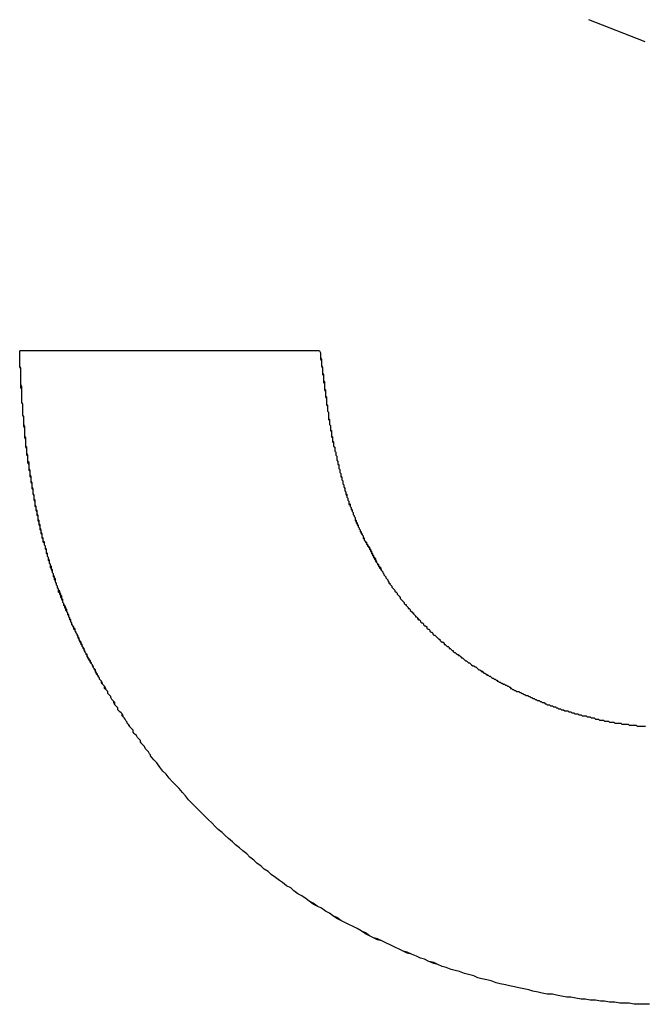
# Model space of a CAD drawing. Extents: x 1917 to 3682, y 1570 to 2675.
# Tile 78 of 166: x 1991.469 to 1992.081, y 2386.651 to 2387.614. Entities that reach past the tile are written whole.
import ezdxf

# ---------------------------------------------------------------- set-up
doc = ezdxf.new("R2010")
doc.units = 0
doc.header["$MEASUREMENT"] = 0
doc.layers.add('KF_SEQUENZA_10_NW_FRONT', color=7, linetype='CONTINUOUS')
doc.layers.add('KF_SEQUENZA_5_NW_REAR', color=7, linetype='CONTINUOUS')

# ---------------------------------------------------------------- blocks, each defined once
blk = doc.blocks.new('KF_SEQUENZA_5_NW_FRONT')
at = {"layer": 'KF_SEQUENZA_10_NW_FRONT'}
for p, q in [((-111.19424, -264.84362), (-111.24936, -264.82208)), ((-111.19424, -264.84362), (-111.24936, -264.82208)), ((-111.80613, -265.14557), (-111.51272, -265.14557)), ((-111.80613, -265.14557), (-111.51272, -265.14557))]:
    blk.add_line(p, q, dxfattribs=at)
for points in [[(-111.678, -265.542, 0), (-111.678, -265.541, 0), (-111.679, -265.54, 0), (-111.68, -265.538, 0), (-111.681, -265.537, 0), (-111.682, -265.536, 0), (-111.683, -265.535, 0), (-111.684, -265.533, 0), (-111.685, -265.532, 0), (-111.686, -265.531, 0), (-111.687, -265.53, 0), (-111.688, -265.528, 0), (-111.688, -265.527, 0), (-111.689, -265.526, 0), (-111.69, -265.525, 0), (-111.691, -265.524, 0), (-111.692, -265.522, 0), (-111.693, -265.521, 0), (-111.694, -265.52, 0), (-111.695, -265.519, 0), (-111.695, -265.517, 0), (-111.696, -265.516, 0), (-111.697, -265.515, 0), (-111.698, -265.514, 0), (-111.699, -265.512, 0), (-111.7, -265.511, 0), (-111.701, -265.51, 0), (-111.701, -265.509, 0), (-111.702, -265.508, 0), (-111.703, -265.506, 0), (-111.704, -265.505, 0), (-111.705, -265.504, 0), (-111.705, -265.503, 0), (-111.706, -265.501, 0), (-111.707, -265.5, 0), (-111.708, -265.499, 0), (-111.709, -265.498, 0), (-111.71, -265.497, 0), (-111.71, -265.495, 0), (-111.711, -265.494, 0), (-111.712, -265.493, 0), (-111.713, -265.492, 0), (-111.713, -265.49, 0), (-111.714, -265.489, 0), (-111.715, -265.488, 0), (-111.716, -265.487, 0), (-111.717, -265.485, 0), (-111.717, -265.484, 0), (-111.718, -265.483, 0), (-111.719, -265.482, 0), (-111.72, -265.481, 0), (-111.72, -265.479, 0), (-111.721, -265.478, 0), (-111.722, -265.477, 0), (-111.722, -265.476, 0), (-111.723, -265.474, 0), (-111.724, -265.473, 0), (-111.725, -265.472, 0), (-111.725, -265.471, 0), (-111.726, -265.469, 0), (-111.727, -265.468, 0), (-111.728, -265.467, 0), (-111.728, -265.466, 0), (-111.729, -265.465, 0), (-111.73, -265.463, 0), (-111.73, -265.462, 0), (-111.731, -265.461, 0), (-111.732, -265.46, 0), (-111.732, -265.458, 0), (-111.733, -265.457, 0), (-111.734, -265.456, 0), (-111.734, -265.455, 0), (-111.735, -265.453, 0), (-111.736, -265.452, 0), (-111.736, -265.451, 0), (-111.737, -265.45, 0), (-111.738, -265.448, 0), (-111.738, -265.447, 0), (-111.739, -265.446, 0), (-111.74, -265.445, 0), (-111.74, -265.443, 0), (-111.741, -265.442, 0), (-111.742, -265.441, 0), (-111.742, -265.44, 0), (-111.743, -265.438, 0), (-111.743, -265.437, 0), (-111.744, -265.436, 0), (-111.745, -265.435, 0), (-111.745, -265.433, 0), (-111.746, -265.432, 0), (-111.746, -265.431, 0), (-111.747, -265.43, 0), (-111.748, -265.428, 0), (-111.748, -265.427, 0), (-111.749, -265.426, 0), (-111.749, -265.425, 0), (-111.75, -265.423, 0), (-111.751, -265.422, 0), (-111.751, -265.421, 0), (-111.752, -265.42, 0), (-111.752, -265.418, 0), (-111.753, -265.417, 0), (-111.753, -265.416, 0), (-111.754, -265.415, 0), (-111.755, -265.413, 0), (-111.755, -265.412, 0), (-111.756, -265.411, 0), (-111.756, -265.409, 0), (-111.757, -265.408, 0), (-111.757, -265.407, 0), (-111.758, -265.406, 0), (-111.758, -265.404, 0), (-111.759, -265.403, 0), (-111.759, -265.402, 0), (-111.76, -265.401, 0), (-111.76, -265.399, 0), (-111.761, -265.398, 0), (-111.761, -265.397, 0), (-111.762, -265.395, 0), (-111.763, -265.394, 0), (-111.763, -265.393, 0), (-111.764, -265.392, 0), (-111.764, -265.39, 0), (-111.764, -265.389, 0), (-111.765, -265.388, 0), (-111.765, -265.386, 0), (-111.766, -265.385, 0), (-111.766, -265.384, 0), (-111.767, -265.382, 0), (-111.767, -265.381, 0), (-111.768, -265.38, 0), (-111.768, -265.379, 0), (-111.769, -265.377, 0), (-111.769, -265.376, 0), (-111.77, -265.375, 0), (-111.77, -265.373, 0), (-111.771, -265.372, 0), (-111.771, -265.371, 0), (-111.771, -265.369, 0), (-111.772, -265.368, 0), (-111.772, -265.367, 0), (-111.773, -265.365, 0), (-111.773, -265.364, 0), (-111.774, -265.363, 0), (-111.774, -265.361, 0), (-111.774, -265.36, 0), (-111.775, -265.359, 0), (-111.775, -265.357, 0), (-111.776, -265.356, 0), (-111.776, -265.355, 0), (-111.777, -265.353, 0), (-111.777, -265.352, 0), (-111.777, -265.351, 0), (-111.778, -265.349, 0), (-111.778, -265.348, 0), (-111.779, -265.347, 0), (-111.779, -265.345, 0), (-111.779, -265.344, 0), (-111.78, -265.343, 0), (-111.78, -265.341, 0), (-111.78, -265.34, 0), (-111.781, -265.339, 0), (-111.781, -265.337, 0), (-111.782, -265.336, 0), (-111.782, -265.334, 0), (-111.782, -265.333, 0), (-111.783, -265.332, 0), (-111.783, -265.33, 0), (-111.783, -265.329, 0), (-111.784, -265.328, 0), (-111.784, -265.326, 0), (-111.784, -265.325, 0), (-111.785, -265.323, 0), (-111.785, -265.322, 0), (-111.785, -265.321, 0), (-111.786, -265.319, 0), (-111.786, -265.318, 0), (-111.786, -265.316, 0), (-111.787, -265.315, 0), (-111.787, -265.314, 0), (-111.787, -265.312, 0), (-111.788, -265.311, 0), (-111.788, -265.309, 0), (-111.788, -265.308, 0), (-111.788, -265.307, 0), (-111.789, -265.305, 0), (-111.789, -265.304, 0), (-111.789, -265.302, 0), (-111.79, -265.301, 0), (-111.79, -265.299, 0), (-111.79, -265.298, 0), (-111.791, -265.297, 0), (-111.791, -265.295, 0), (-111.791, -265.294, 0), (-111.791, -265.292, 0), (-111.792, -265.291, 0), (-111.792, -265.289, 0), (-111.792, -265.288, 0), (-111.792, -265.287, 0), (-111.793, -265.285, 0), (-111.793, -265.284, 0), (-111.793, -265.282, 0), (-111.793, -265.281, 0), (-111.794, -265.279, 0), (-111.794, -265.278, 0), (-111.794, -265.276, 0), (-111.794, -265.275, 0), (-111.795, -265.273, 0), (-111.795, -265.272, 0), (-111.795, -265.27, 0), (-111.795, -265.269, 0), (-111.796, -265.267, 0), (-111.796, -265.266, 0), (-111.796, -265.264, 0), (-111.796, -265.263, 0), (-111.797, -265.261, 0), (-111.797, -265.26, 0), (-111.797, -265.258, 0), (-111.797, -265.257, 0), (-111.797, -265.255, 0), (-111.798, -265.254, 0), (-111.798, -265.252, 0), (-111.798, -265.251, 0), (-111.798, -265.249, 0), (-111.798, -265.248, 0), (-111.799, -265.246, 0), (-111.799, -265.245, 0), (-111.799, -265.243, 0), (-111.799, -265.242, 0), (-111.799, -265.24, 0), (-111.8, -265.239, 0), (-111.8, -265.237, 0), (-111.8, -265.236, 0), (-111.8, -265.234, 0), (-111.8, -265.233, 0), (-111.8, -265.231, 0), (-111.801, -265.229, 0), (-111.801, -265.228, 0), (-111.801, -265.226, 0), (-111.801, -265.225, 0), (-111.801, -265.223, 0), (-111.801, -265.222, 0), (-111.801, -265.22, 0), (-111.802, -265.218, 0), (-111.802, -265.217, 0), (-111.802, -265.215, 0), (-111.802, -265.214, 0), (-111.802, -265.212, 0), (-111.802, -265.21, 0), (-111.803, -265.209, 0), (-111.803, -265.207, 0), (-111.803, -265.206, 0), (-111.803, -265.204, 0), (-111.803, -265.202, 0), (-111.803, -265.201, 0), (-111.803, -265.199, 0), (-111.803, -265.198, 0), (-111.804, -265.196, 0), (-111.804, -265.194, 0), (-111.804, -265.193, 0), (-111.804, -265.191, 0), (-111.804, -265.189, 0), (-111.804, -265.188, 0), (-111.804, -265.186, 0), (-111.804, -265.184, 0), (-111.804, -265.183, 0), (-111.804, -265.181, 0), (-111.805, -265.179, 0), (-111.805, -265.178, 0), (-111.805, -265.176, 0), (-111.805, -265.174, 0), (-111.805, -265.173, 0), (-111.805, -265.171, 0), (-111.805, -265.169, 0), (-111.805, -265.168, 0), (-111.805, -265.166, 0), (-111.805, -265.164, 0), (-111.805, -265.163, 0), (-111.806, -265.161, 0), (-111.806, -265.159, 0), (-111.806, -265.158, 0), (-111.806, -265.156, 0), (-111.806, -265.154, 0), (-111.806, -265.152, 0), (-111.806, -265.151, 0), (-111.806, -265.149, 0), (-111.806, -265.147, 0), (-111.806, -265.146, 0)], [(-111.678, -265.542, 0), (-111.678, -265.541, 0), (-111.679, -265.54, 0), (-111.68, -265.538, 0), (-111.681, -265.537, 0), (-111.682, -265.536, 0), (-111.683, -265.535, 0), (-111.684, -265.533, 0), (-111.685, -265.532, 0), (-111.686, -265.531, 0), (-111.687, -265.53, 0), (-111.688, -265.529, 0), (-111.688, -265.527, 0), (-111.689, -265.526, 0), (-111.69, -265.525, 0), (-111.691, -265.524, 0), (-111.692, -265.522, 0), (-111.693, -265.521, 0), (-111.694, -265.52, 0), (-111.695, -265.519, 0), (-111.695, -265.517, 0), (-111.696, -265.516, 0), (-111.697, -265.515, 0), (-111.698, -265.514, 0), (-111.699, -265.513, 0), (-111.7, -265.511, 0), (-111.701, -265.51, 0), (-111.701, -265.509, 0), (-111.702, -265.508, 0), (-111.703, -265.506, 0), (-111.704, -265.505, 0), (-111.705, -265.504, 0), (-111.706, -265.503, 0), (-111.706, -265.501, 0), (-111.707, -265.5, 0), (-111.708, -265.499, 0), (-111.709, -265.498, 0), (-111.71, -265.497, 0), (-111.71, -265.495, 0), (-111.711, -265.494, 0), (-111.712, -265.493, 0), (-111.713, -265.492, 0), (-111.714, -265.49, 0), (-111.714, -265.489, 0), (-111.715, -265.488, 0), (-111.716, -265.487, 0), (-111.717, -265.485, 0), (-111.717, -265.484, 0), (-111.718, -265.483, 0), (-111.719, -265.482, 0), (-111.72, -265.481, 0), (-111.72, -265.479, 0), (-111.721, -265.478, 0), (-111.722, -265.477, 0), (-111.723, -265.476, 0), (-111.723, -265.474, 0), (-111.724, -265.473, 0), (-111.725, -265.472, 0), (-111.726, -265.471, 0), (-111.726, -265.469, 0), (-111.727, -265.468, 0), (-111.728, -265.467, 0), (-111.728, -265.466, 0), (-111.729, -265.464, 0), (-111.73, -265.463, 0), (-111.731, -265.462, 0), (-111.731, -265.461, 0), (-111.732, -265.459, 0), (-111.733, -265.458, 0), (-111.733, -265.457, 0), (-111.734, -265.456, 0), (-111.735, -265.454, 0), (-111.735, -265.453, 0), (-111.736, -265.452, 0), (-111.737, -265.451, 0), (-111.737, -265.449, 0), (-111.738, -265.448, 0), (-111.739, -265.447, 0), (-111.739, -265.446, 0), (-111.74, -265.444, 0), (-111.741, -265.443, 0), (-111.741, -265.442, 0), (-111.742, -265.441, 0), (-111.743, -265.439, 0), (-111.743, -265.438, 0), (-111.744, -265.437, 0), (-111.744, -265.436, 0), (-111.745, -265.434, 0), (-111.746, -265.433, 0), (-111.746, -265.432, 0), (-111.747, -265.431, 0), (-111.748, -265.429, 0), (-111.748, -265.428, 0), (-111.749, -265.427, 0), (-111.749, -265.426, 0), (-111.75, -265.424, 0), (-111.75, -265.423, 0), (-111.751, -265.422, 0), (-111.752, -265.42, 0), (-111.752, -265.419, 0), (-111.753, -265.418, 0), (-111.753, -265.417, 0), (-111.754, -265.415, 0), (-111.755, -265.414, 0), (-111.755, -265.413, 0), (-111.756, -265.411, 0), (-111.756, -265.41, 0), (-111.757, -265.409, 0), (-111.757, -265.408, 0), (-111.758, -265.406, 0), (-111.758, -265.405, 0), (-111.759, -265.404, 0), (-111.759, -265.402, 0), (-111.76, -265.401, 0), (-111.761, -265.4, 0), (-111.761, -265.399, 0), (-111.762, -265.397, 0), (-111.762, -265.396, 0), (-111.763, -265.395, 0), (-111.763, -265.393, 0), (-111.764, -265.392, 0), (-111.764, -265.391, 0), (-111.765, -265.389, 0), (-111.765, -265.388, 0), (-111.766, -265.387, 0), (-111.766, -265.386, 0), (-111.767, -265.384, 0), (-111.767, -265.383, 0), (-111.768, -265.382, 0), (-111.768, -265.38, 0), (-111.768, -265.379, 0), (-111.769, -265.378, 0), (-111.769, -265.376, 0), (-111.77, -265.375, 0), (-111.77, -265.374, 0), (-111.771, -265.372, 0), (-111.771, -265.371, 0), (-111.772, -265.37, 0), (-111.772, -265.368, 0), (-111.773, -265.367, 0), (-111.773, -265.366, 0), (-111.773, -265.364, 0), (-111.774, -265.363, 0), (-111.774, -265.362, 0), (-111.775, -265.36, 0), (-111.775, -265.359, 0), (-111.776, -265.358, 0), (-111.776, -265.356, 0), (-111.776, -265.355, 0), (-111.777, -265.354, 0), (-111.777, -265.352, 0), (-111.778, -265.351, 0), (-111.778, -265.35, 0), (-111.778, -265.348, 0), (-111.779, -265.347, 0), (-111.779, -265.345, 0), (-111.78, -265.344, 0), (-111.78, -265.343, 0), (-111.78, -265.341, 0), (-111.781, -265.34, 0), (-111.781, -265.339, 0), (-111.781, -265.337, 0), (-111.782, -265.336, 0), (-111.782, -265.334, 0), (-111.783, -265.333, 0), (-111.783, -265.332, 0), (-111.783, -265.33, 0), (-111.784, -265.329, 0), (-111.784, -265.328, 0), (-111.784, -265.326, 0), (-111.785, -265.325, 0), (-111.785, -265.323, 0), (-111.785, -265.322, 0), (-111.786, -265.321, 0), (-111.786, -265.319, 0), (-111.786, -265.318, 0), (-111.787, -265.316, 0), (-111.787, -265.315, 0), (-111.787, -265.314, 0), (-111.788, -265.312, 0), (-111.788, -265.311, 0), (-111.788, -265.309, 0), (-111.788, -265.308, 0), (-111.789, -265.307, 0), (-111.789, -265.305, 0), (-111.789, -265.304, 0), (-111.79, -265.302, 0), (-111.79, -265.301, 0), (-111.79, -265.299, 0), (-111.791, -265.298, 0), (-111.791, -265.297, 0), (-111.791, -265.295, 0), (-111.791, -265.294, 0), (-111.792, -265.292, 0), (-111.792, -265.291, 0), (-111.792, -265.289, 0), (-111.792, -265.288, 0), (-111.793, -265.286, 0), (-111.793, -265.285, 0), (-111.793, -265.284, 0), (-111.793, -265.282, 0), (-111.794, -265.281, 0), (-111.794, -265.279, 0), (-111.794, -265.278, 0), (-111.794, -265.276, 0), (-111.795, -265.275, 0), (-111.795, -265.273, 0), (-111.795, -265.272, 0), (-111.795, -265.27, 0), (-111.796, -265.269, 0), (-111.796, -265.267, 0), (-111.796, -265.266, 0), (-111.796, -265.264, 0), (-111.797, -265.263, 0), (-111.797, -265.261, 0), (-111.797, -265.26, 0), (-111.797, -265.258, 0), (-111.797, -265.257, 0), (-111.798, -265.255, 0), (-111.798, -265.254, 0), (-111.798, -265.252, 0), (-111.798, -265.251, 0), (-111.798, -265.249, 0), (-111.799, -265.248, 0), (-111.799, -265.246, 0), (-111.799, -265.245, 0), (-111.799, -265.243, 0), (-111.799, -265.242, 0), (-111.8, -265.24, 0), (-111.8, -265.239, 0), (-111.8, -265.237, 0), (-111.8, -265.236, 0), (-111.8, -265.234, 0), (-111.8, -265.233, 0), (-111.801, -265.231, 0), (-111.801, -265.23, 0), (-111.801, -265.228, 0), (-111.801, -265.226, 0), (-111.801, -265.225, 0), (-111.801, -265.223, 0), (-111.801, -265.222, 0), (-111.802, -265.22, 0), (-111.802, -265.219, 0), (-111.802, -265.217, 0), (-111.802, -265.216, 0), (-111.802, -265.214, 0), (-111.802, -265.212, 0), (-111.802, -265.211, 0), (-111.803, -265.209, 0), (-111.803, -265.208, 0), (-111.803, -265.206, 0), (-111.803, -265.205, 0), (-111.803, -265.203, 0), (-111.803, -265.201, 0), (-111.803, -265.2, 0), (-111.803, -265.198, 0), (-111.804, -265.197, 0), (-111.804, -265.195, 0), (-111.804, -265.193, 0), (-111.804, -265.192, 0), (-111.804, -265.19, 0), (-111.804, -265.189, 0), (-111.804, -265.187, 0), (-111.804, -265.185, 0), (-111.804, -265.184, 0), (-111.805, -265.182, 0), (-111.805, -265.18, 0), (-111.805, -265.179, 0), (-111.805, -265.177, 0), (-111.805, -265.176, 0), (-111.805, -265.174, 0), (-111.805, -265.172, 0), (-111.805, -265.171, 0), (-111.805, -265.169, 0), (-111.805, -265.167, 0), (-111.805, -265.166, 0), (-111.805, -265.164, 0), (-111.806, -265.162, 0), (-111.806, -265.161, 0), (-111.806, -265.159, 0), (-111.806, -265.157, 0), (-111.806, -265.156, 0), (-111.806, -265.154, 0), (-111.806, -265.152, 0), (-111.806, -265.151, 0), (-111.806, -265.149, 0), (-111.806, -265.147, 0), (-111.806, -265.146, 0)], [(-111.513, -265.146, 0), (-111.512, -265.148, 0), (-111.512, -265.15, 0), (-111.512, -265.152, 0), (-111.512, -265.154, 0), (-111.511, -265.156, 0), (-111.511, -265.158, 0), (-111.511, -265.16, 0), (-111.511, -265.161, 0), (-111.51, -265.163, 0), (-111.51, -265.165, 0), (-111.51, -265.167, 0), (-111.51, -265.169, 0), (-111.509, -265.17, 0), (-111.509, -265.172, 0), (-111.509, -265.174, 0), (-111.509, -265.175, 0), (-111.509, -265.177, 0), (-111.508, -265.178, 0), (-111.508, -265.18, 0), (-111.508, -265.182, 0), (-111.508, -265.183, 0), (-111.508, -265.184, 0), (-111.507, -265.186, 0), (-111.507, -265.187, 0), (-111.507, -265.189, 0), (-111.507, -265.19, 0), (-111.507, -265.191, 0), (-111.506, -265.193, 0), (-111.506, -265.194, 0), (-111.506, -265.195, 0), (-111.506, -265.197, 0), (-111.506, -265.198, 0), (-111.505, -265.199, 0), (-111.505, -265.2, 0), (-111.505, -265.202, 0), (-111.505, -265.203, 0), (-111.505, -265.204, 0), (-111.505, -265.205, 0), (-111.504, -265.206, 0), (-111.504, -265.207, 0), (-111.504, -265.208, 0), (-111.504, -265.21, 0), (-111.504, -265.211, 0), (-111.504, -265.212, 0), (-111.503, -265.213, 0), (-111.503, -265.214, 0), (-111.503, -265.215, 0), (-111.503, -265.216, 0), (-111.503, -265.217, 0), (-111.503, -265.218, 0), (-111.502, -265.219, 0), (-111.502, -265.22, 0), (-111.502, -265.221, 0), (-111.502, -265.222, 0), (-111.502, -265.223, 0), (-111.502, -265.224, 0), (-111.501, -265.224, 0), (-111.501, -265.225, 0), (-111.501, -265.226, 0), (-111.501, -265.227, 0), (-111.501, -265.228, 0), (-111.501, -265.229, 0), (-111.5, -265.23, 0), (-111.5, -265.231, 0), (-111.5, -265.231, 0), (-111.5, -265.232, 0), (-111.5, -265.233, 0), (-111.5, -265.234, 0), (-111.499, -265.235, 0), (-111.499, -265.236, 0), (-111.499, -265.237, 0), (-111.499, -265.237, 0), (-111.499, -265.238, 0), (-111.499, -265.239, 0), (-111.498, -265.24, 0), (-111.498, -265.241, 0), (-111.498, -265.241, 0), (-111.498, -265.242, 0), (-111.498, -265.243, 0), (-111.498, -265.244, 0), (-111.497, -265.245, 0), (-111.497, -265.245, 0), (-111.497, -265.246, 0), (-111.497, -265.247, 0), (-111.497, -265.248, 0), (-111.497, -265.248, 0), (-111.496, -265.249, 0), (-111.496, -265.25, 0), (-111.496, -265.251, 0), (-111.496, -265.251, 0), (-111.496, -265.252, 0), (-111.496, -265.253, 0), (-111.495, -265.254, 0), (-111.495, -265.254, 0), (-111.495, -265.255, 0), (-111.495, -265.256, 0), (-111.495, -265.257, 0), (-111.494, -265.257, 0), (-111.494, -265.258, 0), (-111.494, -265.259, 0), (-111.494, -265.26, 0), (-111.494, -265.26, 0), (-111.494, -265.261, 0), (-111.493, -265.262, 0), (-111.493, -265.263, 0), (-111.493, -265.263, 0), (-111.493, -265.264, 0), (-111.493, -265.265, 0), (-111.492, -265.266, 0), (-111.492, -265.266, 0), (-111.492, -265.267, 0), (-111.492, -265.268, 0), (-111.492, -265.269, 0), (-111.491, -265.269, 0), (-111.491, -265.27, 0), (-111.491, -265.271, 0), (-111.491, -265.272, 0), (-111.491, -265.272, 0), (-111.49, -265.273, 0), (-111.49, -265.274, 0), (-111.49, -265.274, 0), (-111.49, -265.275, 0), (-111.49, -265.276, 0), (-111.489, -265.277, 0), (-111.489, -265.277, 0), (-111.489, -265.278, 0), (-111.489, -265.279, 0), (-111.489, -265.279, 0), (-111.488, -265.28, 0), (-111.488, -265.281, 0), (-111.488, -265.282, 0), (-111.488, -265.282, 0), (-111.488, -265.283, 0), (-111.487, -265.284, 0), (-111.487, -265.284, 0), (-111.487, -265.285, 0), (-111.487, -265.286, 0), (-111.486, -265.286, 0), (-111.486, -265.287, 0), (-111.486, -265.288, 0), (-111.486, -265.288, 0), (-111.486, -265.289, 0), (-111.485, -265.29, 0), (-111.485, -265.291, 0), (-111.485, -265.291, 0), (-111.485, -265.292, 0), (-111.484, -265.293, 0), (-111.484, -265.293, 0), (-111.484, -265.294, 0), (-111.484, -265.295, 0), (-111.484, -265.295, 0), (-111.483, -265.296, 0), (-111.483, -265.297, 0), (-111.483, -265.297, 0), (-111.483, -265.298, 0), (-111.482, -265.299, 0), (-111.482, -265.299, 0), (-111.482, -265.3, 0), (-111.482, -265.301, 0), (-111.481, -265.301, 0), (-111.481, -265.302, 0), (-111.481, -265.303, 0), (-111.481, -265.303, 0), (-111.48, -265.304, 0), (-111.48, -265.305, 0), (-111.48, -265.305, 0), (-111.48, -265.306, 0), (-111.479, -265.307, 0), (-111.479, -265.307, 0), (-111.479, -265.308, 0), (-111.479, -265.308, 0), (-111.478, -265.309, 0), (-111.478, -265.31, 0), (-111.478, -265.31, 0), (-111.478, -265.311, 0), (-111.477, -265.312, 0), (-111.477, -265.312, 0), (-111.477, -265.313, 0), (-111.476, -265.314, 0), (-111.476, -265.314, 0), (-111.476, -265.315, 0), (-111.476, -265.316, 0), (-111.475, -265.316, 0), (-111.475, -265.317, 0), (-111.475, -265.318, 0), (-111.475, -265.318, 0), (-111.474, -265.319, 0), (-111.474, -265.319, 0), (-111.474, -265.32, 0), (-111.473, -265.321, 0), (-111.473, -265.321, 0), (-111.473, -265.322, 0), (-111.473, -265.323, 0), (-111.472, -265.323, 0), (-111.472, -265.324, 0), (-111.472, -265.325, 0), (-111.471, -265.325, 0), (-111.471, -265.326, 0), (-111.471, -265.326, 0), (-111.47, -265.327, 0), (-111.47, -265.328, 0), (-111.47, -265.328, 0), (-111.47, -265.329, 0), (-111.469, -265.33, 0), (-111.469, -265.33, 0), (-111.469, -265.331, 0), (-111.468, -265.332, 0), (-111.468, -265.332, 0), (-111.468, -265.333, 0), (-111.467, -265.333, 0), (-111.467, -265.334, 0), (-111.467, -265.335, 0), (-111.466, -265.335, 0), (-111.466, -265.336, 0), (-111.466, -265.337, 0), (-111.465, -265.337, 0), (-111.465, -265.338, 0), (-111.465, -265.338, 0), (-111.464, -265.339, 0), (-111.464, -265.34, 0), (-111.464, -265.34, 0), (-111.463, -265.341, 0), (-111.463, -265.342, 0), (-111.463, -265.342, 0), (-111.462, -265.343, 0), (-111.462, -265.344, 0), (-111.462, -265.344, 0), (-111.461, -265.345, 0), (-111.461, -265.345, 0), (-111.461, -265.346, 0), (-111.46, -265.347, 0), (-111.46, -265.347, 0), (-111.46, -265.348, 0), (-111.459, -265.349, 0), (-111.459, -265.349, 0), (-111.459, -265.35, 0), (-111.458, -265.35, 0), (-111.458, -265.351, 0), (-111.458, -265.352, 0), (-111.457, -265.352, 0), (-111.457, -265.353, 0), (-111.456, -265.354, 0), (-111.456, -265.354, 0), (-111.456, -265.355, 0), (-111.455, -265.356, 0), (-111.455, -265.356, 0), (-111.455, -265.357, 0), (-111.454, -265.357, 0), (-111.454, -265.358, 0), (-111.453, -265.359, 0), (-111.453, -265.359, 0), (-111.453, -265.36, 0), (-111.452, -265.361, 0), (-111.452, -265.361, 0), (-111.451, -265.362, 0)], [(-111.513, -265.146, 0), (-111.512, -265.148, 0), (-111.512, -265.15, 0), (-111.512, -265.152, 0), (-111.511, -265.154, 0), (-111.511, -265.156, 0), (-111.511, -265.158, 0), (-111.511, -265.16, 0), (-111.51, -265.162, 0), (-111.51, -265.164, 0), (-111.51, -265.165, 0), (-111.51, -265.167, 0), (-111.509, -265.169, 0), (-111.509, -265.17, 0), (-111.509, -265.172, 0), (-111.509, -265.173, 0), (-111.509, -265.175, 0), (-111.508, -265.176, 0), (-111.508, -265.178, 0), (-111.508, -265.179, 0), (-111.508, -265.18, 0), (-111.508, -265.182, 0), (-111.508, -265.183, 0), (-111.507, -265.184, 0), (-111.507, -265.185, 0), (-111.507, -265.187, 0), (-111.507, -265.188, 0), (-111.507, -265.189, 0), (-111.507, -265.19, 0), (-111.506, -265.191, 0), (-111.506, -265.192, 0), (-111.506, -265.193, 0), (-111.506, -265.194, 0), (-111.506, -265.195, 0), (-111.506, -265.196, 0), (-111.506, -265.198, 0), (-111.506, -265.199, 0), (-111.505, -265.199, 0), (-111.505, -265.2, 0), (-111.505, -265.201, 0), (-111.505, -265.202, 0), (-111.505, -265.203, 0), (-111.505, -265.204, 0), (-111.505, -265.205, 0), (-111.504, -265.206, 0), (-111.504, -265.207, 0), (-111.504, -265.208, 0), (-111.504, -265.209, 0), (-111.504, -265.21, 0), (-111.504, -265.211, 0), (-111.504, -265.212, 0), (-111.504, -265.213, 0), (-111.503, -265.214, 0), (-111.503, -265.214, 0), (-111.503, -265.215, 0), (-111.503, -265.216, 0), (-111.503, -265.217, 0), (-111.503, -265.218, 0), (-111.502, -265.219, 0), (-111.502, -265.22, 0), (-111.502, -265.221, 0), (-111.502, -265.222, 0), (-111.502, -265.223, 0), (-111.502, -265.224, 0), (-111.501, -265.225, 0), (-111.501, -265.226, 0), (-111.501, -265.227, 0), (-111.501, -265.228, 0), (-111.501, -265.229, 0), (-111.501, -265.23, 0), (-111.5, -265.231, 0), (-111.5, -265.232, 0), (-111.5, -265.233, 0), (-111.5, -265.234, 0), (-111.5, -265.235, 0), (-111.499, -265.236, 0), (-111.499, -265.237, 0), (-111.499, -265.238, 0), (-111.499, -265.239, 0), (-111.498, -265.24, 0), (-111.498, -265.241, 0), (-111.498, -265.243, 0), (-111.498, -265.244, 0), (-111.497, -265.245, 0), (-111.497, -265.246, 0), (-111.497, -265.247, 0), (-111.497, -265.248, 0), (-111.496, -265.249, 0), (-111.496, -265.25, 0), (-111.496, -265.252, 0), (-111.496, -265.253, 0), (-111.495, -265.254, 0), (-111.495, -265.255, 0), (-111.495, -265.256, 0), (-111.494, -265.258, 0), (-111.494, -265.259, 0), (-111.494, -265.26, 0), (-111.494, -265.261, 0), (-111.493, -265.262, 0), (-111.493, -265.264, 0), (-111.493, -265.265, 0), (-111.492, -265.266, 0), (-111.492, -265.267, 0), (-111.492, -265.268, 0), (-111.491, -265.27, 0), (-111.491, -265.271, 0), (-111.491, -265.272, 0), (-111.49, -265.273, 0), (-111.49, -265.275, 0), (-111.49, -265.276, 0), (-111.489, -265.277, 0), (-111.489, -265.278, 0), (-111.489, -265.279, 0), (-111.488, -265.281, 0), (-111.488, -265.282, 0), (-111.488, -265.283, 0), (-111.487, -265.284, 0), (-111.487, -265.285, 0), (-111.487, -265.286, 0), (-111.486, -265.288, 0), (-111.486, -265.289, 0), (-111.485, -265.29, 0), (-111.485, -265.291, 0), (-111.485, -265.292, 0), (-111.484, -265.293, 0), (-111.484, -265.294, 0), (-111.484, -265.296, 0), (-111.483, -265.297, 0), (-111.483, -265.298, 0), (-111.482, -265.299, 0), (-111.482, -265.3, 0), (-111.482, -265.301, 0), (-111.481, -265.302, 0), (-111.481, -265.303, 0), (-111.48, -265.304, 0), (-111.48, -265.305, 0), (-111.48, -265.306, 0), (-111.479, -265.307, 0), (-111.479, -265.308, 0), (-111.478, -265.309, 0), (-111.478, -265.31, 0), (-111.478, -265.312, 0), (-111.477, -265.313, 0), (-111.477, -265.314, 0), (-111.476, -265.315, 0), (-111.476, -265.316, 0), (-111.475, -265.317, 0), (-111.475, -265.317, 0), (-111.475, -265.318, 0), (-111.474, -265.319, 0), (-111.474, -265.32, 0), (-111.473, -265.321, 0), (-111.473, -265.322, 0), (-111.472, -265.323, 0), (-111.472, -265.324, 0), (-111.471, -265.325, 0), (-111.471, -265.326, 0), (-111.47, -265.327, 0), (-111.47, -265.328, 0), (-111.469, -265.329, 0), (-111.469, -265.33, 0), (-111.469, -265.331, 0), (-111.468, -265.332, 0), (-111.468, -265.333, 0), (-111.467, -265.334, 0), (-111.467, -265.335, 0), (-111.466, -265.336, 0), (-111.465, -265.337, 0), (-111.465, -265.337, 0), (-111.464, -265.338, 0), (-111.464, -265.339, 0), (-111.463, -265.34, 0), (-111.463, -265.341, 0), (-111.462, -265.342, 0), (-111.462, -265.343, 0), (-111.461, -265.344, 0), (-111.461, -265.345, 0), (-111.46, -265.346, 0), (-111.46, -265.347, 0), (-111.459, -265.348, 0), (-111.458, -265.349, 0), (-111.458, -265.35, 0), (-111.457, -265.352, 0), (-111.457, -265.353, 0), (-111.456, -265.354, 0), (-111.455, -265.355, 0), (-111.455, -265.356, 0), (-111.454, -265.357, 0), (-111.453, -265.358, 0), (-111.453, -265.359, 0), (-111.452, -265.361, 0), (-111.451, -265.362, 0)], [(-111.451, -265.362, 0), (-111.451, -265.363, 0), (-111.45, -265.364, 0), (-111.45, -265.365, 0), (-111.449, -265.366, 0), (-111.449, -265.366, 0), (-111.448, -265.367, 0), (-111.448, -265.368, 0), (-111.447, -265.369, 0), (-111.446, -265.37, 0), (-111.446, -265.371, 0), (-111.445, -265.372, 0), (-111.445, -265.373, 0), (-111.444, -265.373, 0), (-111.444, -265.374, 0), (-111.443, -265.375, 0), (-111.442, -265.376, 0), (-111.442, -265.377, 0), (-111.441, -265.378, 0), (-111.44, -265.379, 0), (-111.44, -265.379, 0), (-111.439, -265.38, 0), (-111.439, -265.381, 0), (-111.438, -265.382, 0), (-111.437, -265.383, 0), (-111.437, -265.384, 0), (-111.436, -265.385, 0), (-111.436, -265.385, 0), (-111.435, -265.386, 0), (-111.434, -265.387, 0), (-111.434, -265.388, 0), (-111.433, -265.389, 0), (-111.432, -265.39, 0), (-111.432, -265.39, 0), (-111.431, -265.391, 0), (-111.43, -265.392, 0), (-111.43, -265.393, 0), (-111.429, -265.394, 0), (-111.428, -265.394, 0), (-111.428, -265.395, 0), (-111.427, -265.396, 0), (-111.426, -265.397, 0), (-111.426, -265.398, 0), (-111.425, -265.398, 0), (-111.424, -265.399, 0), (-111.424, -265.4, 0), (-111.423, -265.401, 0), (-111.422, -265.402, 0), (-111.421, -265.402, 0), (-111.421, -265.403, 0), (-111.42, -265.404, 0), (-111.419, -265.405, 0), (-111.419, -265.406, 0), (-111.418, -265.406, 0), (-111.417, -265.407, 0), (-111.416, -265.408, 0), (-111.416, -265.409, 0), (-111.415, -265.409, 0), (-111.414, -265.41, 0), (-111.414, -265.411, 0), (-111.413, -265.412, 0), (-111.412, -265.412, 0), (-111.411, -265.413, 0), (-111.411, -265.414, 0), (-111.41, -265.415, 0), (-111.409, -265.415, 0), (-111.408, -265.416, 0), (-111.408, -265.417, 0), (-111.407, -265.418, 0), (-111.406, -265.418, 0), (-111.405, -265.419, 0), (-111.405, -265.42, 0), (-111.404, -265.421, 0), (-111.403, -265.421, 0), (-111.402, -265.422, 0), (-111.402, -265.423, 0), (-111.401, -265.424, 0), (-111.4, -265.424, 0), (-111.399, -265.425, 0), (-111.398, -265.426, 0), (-111.398, -265.426, 0), (-111.397, -265.427, 0), (-111.396, -265.428, 0), (-111.395, -265.428, 0), (-111.395, -265.429, 0), (-111.394, -265.43, 0), (-111.393, -265.431, 0), (-111.392, -265.431, 0), (-111.391, -265.432, 0), (-111.391, -265.433, 0), (-111.39, -265.433, 0), (-111.389, -265.434, 0), (-111.388, -265.435, 0), (-111.387, -265.435, 0), (-111.386, -265.436, 0), (-111.386, -265.437, 0), (-111.385, -265.437, 0), (-111.384, -265.438, 0), (-111.383, -265.439, 0), (-111.382, -265.439, 0), (-111.382, -265.44, 0), (-111.381, -265.441, 0), (-111.38, -265.441, 0), (-111.379, -265.442, 0), (-111.378, -265.443, 0), (-111.377, -265.443, 0), (-111.377, -265.444, 0), (-111.376, -265.444, 0), (-111.375, -265.445, 0), (-111.374, -265.446, 0), (-111.373, -265.446, 0), (-111.372, -265.447, 0), (-111.371, -265.448, 0), (-111.371, -265.448, 0), (-111.37, -265.449, 0), (-111.369, -265.449, 0), (-111.368, -265.45, 0), (-111.367, -265.451, 0), (-111.366, -265.451, 0), (-111.365, -265.452, 0), (-111.365, -265.452, 0), (-111.364, -265.453, 0), (-111.363, -265.454, 0), (-111.362, -265.454, 0), (-111.361, -265.455, 0), (-111.36, -265.455, 0), (-111.359, -265.456, 0), (-111.358, -265.457, 0), (-111.358, -265.457, 0), (-111.357, -265.458, 0), (-111.356, -265.458, 0), (-111.355, -265.459, 0), (-111.354, -265.459, 0), (-111.353, -265.46, 0), (-111.352, -265.461, 0), (-111.351, -265.461, 0), (-111.35, -265.462, 0), (-111.349, -265.462, 0), (-111.349, -265.463, 0), (-111.348, -265.463, 0), (-111.347, -265.464, 0), (-111.346, -265.464, 0), (-111.345, -265.465, 0), (-111.344, -265.466, 0), (-111.343, -265.466, 0), (-111.342, -265.467, 0), (-111.341, -265.467, 0), (-111.34, -265.468, 0), (-111.339, -265.468, 0), (-111.339, -265.469, 0), (-111.338, -265.469, 0), (-111.337, -265.47, 0), (-111.336, -265.47, 0), (-111.335, -265.471, 0), (-111.334, -265.471, 0), (-111.333, -265.472, 0), (-111.332, -265.472, 0), (-111.331, -265.473, 0), (-111.33, -265.473, 0), (-111.329, -265.474, 0), (-111.328, -265.474, 0), (-111.327, -265.475, 0), (-111.326, -265.475, 0), (-111.326, -265.476, 0), (-111.325, -265.476, 0), (-111.324, -265.477, 0), (-111.323, -265.477, 0), (-111.322, -265.478, 0), (-111.321, -265.478, 0), (-111.32, -265.479, 0), (-111.319, -265.479, 0), (-111.318, -265.479, 0), (-111.317, -265.48, 0), (-111.316, -265.48, 0), (-111.315, -265.481, 0), (-111.314, -265.481, 0), (-111.313, -265.482, 0), (-111.312, -265.482, 0), (-111.311, -265.483, 0), (-111.31, -265.483, 0), (-111.309, -265.483, 0), (-111.308, -265.484, 0), (-111.307, -265.484, 0), (-111.306, -265.485, 0), (-111.305, -265.485, 0), (-111.304, -265.486, 0), (-111.304, -265.486, 0), (-111.303, -265.486, 0), (-111.302, -265.487, 0), (-111.301, -265.487, 0), (-111.3, -265.488, 0), (-111.299, -265.488, 0), (-111.298, -265.488, 0), (-111.297, -265.489, 0), (-111.296, -265.489, 0), (-111.295, -265.49, 0), (-111.294, -265.49, 0), (-111.293, -265.49, 0), (-111.292, -265.491, 0), (-111.291, -265.491, 0), (-111.29, -265.492, 0), (-111.289, -265.492, 0), (-111.288, -265.492, 0), (-111.287, -265.493, 0), (-111.286, -265.493, 0), (-111.285, -265.493, 0), (-111.284, -265.494, 0), (-111.283, -265.494, 0), (-111.282, -265.494, 0), (-111.281, -265.495, 0), (-111.28, -265.495, 0), (-111.279, -265.496, 0), (-111.278, -265.496, 0), (-111.277, -265.496, 0), (-111.276, -265.497, 0), (-111.275, -265.497, 0), (-111.274, -265.497, 0), (-111.273, -265.498, 0), (-111.272, -265.498, 0), (-111.271, -265.498, 0), (-111.27, -265.498, 0), (-111.269, -265.499, 0), (-111.268, -265.499, 0), (-111.267, -265.499, 0), (-111.266, -265.5, 0), (-111.265, -265.5, 0), (-111.264, -265.5, 0), (-111.263, -265.501, 0), (-111.262, -265.501, 0), (-111.261, -265.501, 0), (-111.26, -265.501, 0), (-111.259, -265.502, 0), (-111.258, -265.502, 0), (-111.257, -265.502, 0), (-111.256, -265.503, 0), (-111.255, -265.503, 0), (-111.253, -265.503, 0), (-111.252, -265.503, 0), (-111.251, -265.504, 0), (-111.25, -265.504, 0), (-111.249, -265.504, 0), (-111.248, -265.504, 0), (-111.247, -265.505, 0), (-111.246, -265.505, 0), (-111.245, -265.505, 0), (-111.244, -265.505, 0), (-111.243, -265.506, 0), (-111.242, -265.506, 0), (-111.241, -265.506, 0), (-111.24, -265.506, 0), (-111.239, -265.507, 0), (-111.238, -265.507, 0), (-111.237, -265.507, 0), (-111.236, -265.507, 0), (-111.235, -265.507, 0), (-111.234, -265.508, 0), (-111.233, -265.508, 0), (-111.232, -265.508, 0), (-111.231, -265.508, 0), (-111.23, -265.508, 0), (-111.229, -265.509, 0), (-111.228, -265.509, 0), (-111.227, -265.509, 0), (-111.226, -265.509, 0), (-111.225, -265.509, 0), (-111.224, -265.51, 0), (-111.222, -265.51, 0), (-111.221, -265.51, 0), (-111.22, -265.51, 0), (-111.219, -265.51, 0), (-111.218, -265.51, 0), (-111.217, -265.511, 0), (-111.216, -265.511, 0), (-111.215, -265.511, 0), (-111.214, -265.511, 0), (-111.213, -265.511, 0), (-111.212, -265.511, 0), (-111.211, -265.511, 0), (-111.21, -265.512, 0), (-111.209, -265.512, 0), (-111.208, -265.512, 0), (-111.207, -265.512, 0), (-111.206, -265.512, 0), (-111.205, -265.512, 0), (-111.204, -265.512, 0), (-111.203, -265.512, 0), (-111.202, -265.513, 0), (-111.2, -265.513, 0), (-111.199, -265.513, 0), (-111.198, -265.513, 0), (-111.197, -265.513, 0), (-111.196, -265.513, 0), (-111.195, -265.513, 0), (-111.194, -265.513, 0)], [(-111.451, -265.362, 0), (-111.451, -265.363, 0), (-111.45, -265.364, 0), (-111.45, -265.365, 0), (-111.449, -265.366, 0), (-111.449, -265.366, 0), (-111.448, -265.367, 0), (-111.448, -265.368, 0), (-111.447, -265.369, 0), (-111.446, -265.37, 0), (-111.446, -265.371, 0), (-111.445, -265.372, 0), (-111.445, -265.373, 0), (-111.444, -265.373, 0), (-111.444, -265.374, 0), (-111.443, -265.375, 0), (-111.442, -265.376, 0), (-111.442, -265.377, 0), (-111.441, -265.378, 0), (-111.44, -265.379, 0), (-111.44, -265.379, 0), (-111.439, -265.38, 0), (-111.439, -265.381, 0), (-111.438, -265.382, 0), (-111.437, -265.383, 0), (-111.437, -265.384, 0), (-111.436, -265.385, 0), (-111.436, -265.385, 0), (-111.435, -265.386, 0), (-111.434, -265.387, 0), (-111.434, -265.388, 0), (-111.433, -265.389, 0), (-111.432, -265.39, 0), (-111.432, -265.39, 0), (-111.431, -265.391, 0), (-111.43, -265.392, 0), (-111.43, -265.393, 0), (-111.429, -265.394, 0), (-111.428, -265.394, 0), (-111.428, -265.395, 0), (-111.427, -265.396, 0), (-111.426, -265.397, 0), (-111.426, -265.398, 0), (-111.425, -265.398, 0), (-111.424, -265.399, 0), (-111.424, -265.4, 0), (-111.423, -265.401, 0), (-111.422, -265.402, 0), (-111.421, -265.402, 0), (-111.421, -265.403, 0), (-111.42, -265.404, 0), (-111.419, -265.405, 0), (-111.419, -265.406, 0), (-111.418, -265.406, 0), (-111.417, -265.407, 0), (-111.417, -265.408, 0), (-111.416, -265.409, 0), (-111.415, -265.409, 0), (-111.414, -265.41, 0), (-111.414, -265.411, 0), (-111.413, -265.412, 0), (-111.412, -265.412, 0), (-111.411, -265.413, 0), (-111.411, -265.414, 0), (-111.41, -265.415, 0), (-111.409, -265.415, 0), (-111.408, -265.416, 0), (-111.408, -265.417, 0), (-111.407, -265.418, 0), (-111.406, -265.418, 0), (-111.405, -265.419, 0), (-111.405, -265.42, 0), (-111.404, -265.421, 0), (-111.403, -265.421, 0), (-111.402, -265.422, 0), (-111.402, -265.423, 0), (-111.401, -265.424, 0), (-111.4, -265.424, 0), (-111.399, -265.425, 0), (-111.398, -265.426, 0), (-111.398, -265.426, 0), (-111.397, -265.427, 0), (-111.396, -265.428, 0), (-111.395, -265.428, 0), (-111.395, -265.429, 0), (-111.394, -265.43, 0), (-111.393, -265.431, 0), (-111.392, -265.431, 0), (-111.391, -265.432, 0), (-111.391, -265.433, 0), (-111.39, -265.433, 0), (-111.389, -265.434, 0), (-111.388, -265.435, 0), (-111.387, -265.435, 0), (-111.386, -265.436, 0), (-111.386, -265.437, 0), (-111.385, -265.437, 0), (-111.384, -265.438, 0), (-111.383, -265.439, 0), (-111.382, -265.439, 0), (-111.382, -265.44, 0), (-111.381, -265.441, 0), (-111.38, -265.441, 0), (-111.379, -265.442, 0), (-111.378, -265.443, 0), (-111.377, -265.443, 0), (-111.377, -265.444, 0), (-111.376, -265.444, 0), (-111.375, -265.445, 0), (-111.374, -265.446, 0), (-111.373, -265.446, 0), (-111.372, -265.447, 0), (-111.371, -265.448, 0), (-111.371, -265.448, 0), (-111.37, -265.449, 0), (-111.369, -265.449, 0), (-111.368, -265.45, 0), (-111.367, -265.451, 0), (-111.366, -265.451, 0), (-111.365, -265.452, 0), (-111.365, -265.452, 0), (-111.364, -265.453, 0), (-111.363, -265.454, 0), (-111.362, -265.454, 0), (-111.361, -265.455, 0), (-111.36, -265.455, 0), (-111.359, -265.456, 0), (-111.358, -265.457, 0), (-111.358, -265.457, 0), (-111.357, -265.458, 0), (-111.356, -265.458, 0), (-111.355, -265.459, 0), (-111.354, -265.46, 0), (-111.353, -265.46, 0), (-111.352, -265.461, 0), (-111.351, -265.461, 0), (-111.35, -265.462, 0), (-111.349, -265.462, 0), (-111.349, -265.463, 0), (-111.348, -265.463, 0), (-111.347, -265.464, 0), (-111.346, -265.464, 0), (-111.345, -265.465, 0), (-111.344, -265.466, 0), (-111.343, -265.466, 0), (-111.342, -265.467, 0), (-111.341, -265.467, 0), (-111.34, -265.468, 0), (-111.339, -265.468, 0), (-111.339, -265.469, 0), (-111.338, -265.469, 0), (-111.337, -265.47, 0), (-111.336, -265.47, 0), (-111.335, -265.471, 0), (-111.334, -265.471, 0), (-111.333, -265.472, 0), (-111.332, -265.472, 0), (-111.331, -265.473, 0), (-111.33, -265.473, 0), (-111.329, -265.474, 0), (-111.328, -265.474, 0), (-111.327, -265.475, 0), (-111.326, -265.475, 0), (-111.326, -265.476, 0), (-111.325, -265.476, 0), (-111.324, -265.477, 0), (-111.323, -265.477, 0), (-111.322, -265.478, 0), (-111.321, -265.478, 0), (-111.32, -265.479, 0), (-111.319, -265.479, 0), (-111.318, -265.479, 0), (-111.317, -265.48, 0), (-111.316, -265.48, 0), (-111.315, -265.481, 0), (-111.314, -265.481, 0), (-111.313, -265.482, 0), (-111.312, -265.482, 0), (-111.311, -265.483, 0), (-111.31, -265.483, 0), (-111.309, -265.483, 0), (-111.308, -265.484, 0), (-111.307, -265.484, 0), (-111.306, -265.485, 0), (-111.305, -265.485, 0), (-111.304, -265.486, 0), (-111.304, -265.486, 0), (-111.303, -265.486, 0), (-111.302, -265.487, 0), (-111.301, -265.487, 0), (-111.3, -265.488, 0), (-111.299, -265.488, 0), (-111.298, -265.488, 0), (-111.297, -265.489, 0), (-111.296, -265.489, 0), (-111.295, -265.49, 0), (-111.294, -265.49, 0), (-111.293, -265.49, 0), (-111.292, -265.491, 0), (-111.291, -265.491, 0), (-111.29, -265.492, 0), (-111.289, -265.492, 0), (-111.288, -265.492, 0), (-111.287, -265.493, 0), (-111.286, -265.493, 0), (-111.285, -265.493, 0), (-111.284, -265.494, 0), (-111.283, -265.494, 0), (-111.282, -265.494, 0), (-111.281, -265.495, 0), (-111.28, -265.495, 0), (-111.279, -265.496, 0), (-111.278, -265.496, 0), (-111.277, -265.496, 0), (-111.276, -265.497, 0), (-111.275, -265.497, 0), (-111.274, -265.497, 0), (-111.273, -265.498, 0), (-111.272, -265.498, 0), (-111.271, -265.498, 0), (-111.27, -265.498, 0), (-111.269, -265.499, 0), (-111.268, -265.499, 0), (-111.267, -265.499, 0), (-111.266, -265.5, 0), (-111.265, -265.5, 0), (-111.264, -265.5, 0), (-111.263, -265.501, 0), (-111.262, -265.501, 0), (-111.261, -265.501, 0), (-111.26, -265.501, 0), (-111.259, -265.502, 0), (-111.258, -265.502, 0), (-111.257, -265.502, 0), (-111.256, -265.503, 0), (-111.255, -265.503, 0), (-111.253, -265.503, 0), (-111.252, -265.503, 0), (-111.251, -265.504, 0), (-111.25, -265.504, 0), (-111.249, -265.504, 0), (-111.248, -265.504, 0), (-111.247, -265.505, 0), (-111.246, -265.505, 0), (-111.245, -265.505, 0), (-111.244, -265.505, 0), (-111.243, -265.506, 0), (-111.242, -265.506, 0), (-111.241, -265.506, 0), (-111.24, -265.506, 0), (-111.239, -265.507, 0), (-111.238, -265.507, 0), (-111.237, -265.507, 0), (-111.236, -265.507, 0), (-111.235, -265.507, 0), (-111.234, -265.508, 0), (-111.233, -265.508, 0), (-111.232, -265.508, 0), (-111.231, -265.508, 0), (-111.23, -265.508, 0), (-111.229, -265.509, 0), (-111.228, -265.509, 0), (-111.227, -265.509, 0), (-111.226, -265.509, 0), (-111.225, -265.509, 0), (-111.224, -265.51, 0), (-111.222, -265.51, 0), (-111.221, -265.51, 0), (-111.22, -265.51, 0), (-111.219, -265.51, 0), (-111.218, -265.51, 0), (-111.217, -265.511, 0), (-111.216, -265.511, 0), (-111.215, -265.511, 0), (-111.214, -265.511, 0), (-111.213, -265.511, 0), (-111.212, -265.511, 0), (-111.211, -265.511, 0), (-111.21, -265.512, 0), (-111.209, -265.512, 0), (-111.208, -265.512, 0), (-111.207, -265.512, 0), (-111.206, -265.512, 0), (-111.205, -265.512, 0), (-111.204, -265.512, 0), (-111.203, -265.512, 0), (-111.202, -265.513, 0), (-111.2, -265.513, 0), (-111.199, -265.513, 0), (-111.198, -265.513, 0), (-111.197, -265.513, 0), (-111.196, -265.513, 0), (-111.195, -265.513, 0), (-111.194, -265.513, 0)], [(-111.19, -265.785, 0), (-111.195, -265.785, 0), (-111.2, -265.785, 0), (-111.205, -265.785, 0), (-111.21, -265.784, 0), (-111.214, -265.784, 0), (-111.219, -265.784, 0), (-111.224, -265.783, 0), (-111.229, -265.783, 0), (-111.234, -265.782, 0), (-111.238, -265.782, 0), (-111.243, -265.781, 0), (-111.248, -265.781, 0), (-111.253, -265.78, 0), (-111.257, -265.78, 0), (-111.262, -265.779, 0), (-111.267, -265.778, 0), (-111.271, -265.778, 0), (-111.276, -265.777, 0), (-111.281, -265.776, 0), (-111.285, -265.775, 0), (-111.29, -265.775, 0), (-111.295, -265.774, 0), (-111.299, -265.773, 0), (-111.304, -265.772, 0), (-111.308, -265.771, 0), (-111.313, -265.77, 0), (-111.318, -265.769, 0), (-111.322, -265.768, 0), (-111.327, -265.767, 0), (-111.331, -265.766, 0), (-111.336, -265.765, 0), (-111.34, -265.764, 0), (-111.345, -265.762, 0), (-111.349, -265.761, 0), (-111.354, -265.76, 0), (-111.358, -265.759, 0), (-111.362, -265.757, 0), (-111.367, -265.756, 0), (-111.371, -265.755, 0), (-111.376, -265.753, 0), (-111.38, -265.752, 0), (-111.384, -265.751, 0), (-111.389, -265.749, 0), (-111.393, -265.748, 0), (-111.397, -265.746, 0), (-111.401, -265.744, 0), (-111.406, -265.743, 0), (-111.41, -265.741, 0), (-111.414, -265.74, 0), (-111.418, -265.738, 0), (-111.423, -265.736, 0), (-111.427, -265.734, 0), (-111.431, -265.733, 0), (-111.435, -265.731, 0), (-111.439, -265.729, 0), (-111.443, -265.727, 0), (-111.448, -265.725, 0), (-111.452, -265.723, 0), (-111.456, -265.721, 0), (-111.46, -265.72, 0), (-111.464, -265.718, 0), (-111.468, -265.715, 0), (-111.472, -265.713, 0), (-111.476, -265.711, 0), (-111.48, -265.709, 0), (-111.484, -265.707, 0), (-111.488, -265.705, 0), (-111.492, -265.703, 0), (-111.496, -265.7, 0), (-111.5, -265.698, 0), (-111.503, -265.696, 0), (-111.507, -265.694, 0), (-111.511, -265.691, 0), (-111.515, -265.689, 0), (-111.519, -265.686, 0), (-111.523, -265.684, 0), (-111.526, -265.682, 0), (-111.53, -265.679, 0), (-111.534, -265.677, 0), (-111.538, -265.674, 0), (-111.541, -265.671, 0), (-111.545, -265.669, 0), (-111.549, -265.666, 0), (-111.552, -265.664, 0), (-111.556, -265.661, 0), (-111.56, -265.658, 0), (-111.563, -265.655, 0), (-111.567, -265.653, 0), (-111.57, -265.65, 0), (-111.574, -265.647, 0), (-111.577, -265.644, 0), (-111.581, -265.641, 0), (-111.584, -265.638, 0), (-111.588, -265.635, 0), (-111.591, -265.632, 0), (-111.595, -265.629, 0), (-111.598, -265.626, 0), (-111.602, -265.623, 0), (-111.605, -265.62, 0), (-111.608, -265.617, 0), (-111.612, -265.614, 0), (-111.615, -265.611, 0), (-111.618, -265.608, 0), (-111.622, -265.604, 0), (-111.625, -265.601, 0), (-111.628, -265.598, 0), (-111.631, -265.595, 0), (-111.635, -265.591, 0), (-111.638, -265.588, 0), (-111.641, -265.585, 0), (-111.644, -265.581, 0), (-111.647, -265.578, 0), (-111.65, -265.574, 0), (-111.653, -265.571, 0), (-111.657, -265.567, 0), (-111.66, -265.564, 0), (-111.663, -265.56, 0), (-111.666, -265.557, 0), (-111.669, -265.553, 0), (-111.672, -265.549, 0), (-111.675, -265.546, 0), (-111.678, -265.542, 0)], [(-111.19, -265.785, 0), (-111.195, -265.785, 0), (-111.2, -265.785, 0), (-111.205, -265.785, 0), (-111.21, -265.784, 0), (-111.214, -265.784, 0), (-111.219, -265.784, 0), (-111.224, -265.783, 0), (-111.229, -265.783, 0), (-111.234, -265.782, 0), (-111.238, -265.782, 0), (-111.243, -265.781, 0), (-111.248, -265.781, 0), (-111.253, -265.78, 0), (-111.257, -265.78, 0), (-111.262, -265.779, 0), (-111.267, -265.778, 0), (-111.271, -265.778, 0), (-111.276, -265.777, 0), (-111.281, -265.776, 0), (-111.285, -265.775, 0), (-111.29, -265.775, 0), (-111.295, -265.774, 0), (-111.299, -265.773, 0), (-111.304, -265.772, 0), (-111.308, -265.771, 0), (-111.313, -265.77, 0), (-111.318, -265.769, 0), (-111.322, -265.768, 0), (-111.327, -265.767, 0), (-111.331, -265.766, 0), (-111.336, -265.765, 0), (-111.34, -265.764, 0), (-111.345, -265.762, 0), (-111.349, -265.761, 0), (-111.354, -265.76, 0), (-111.358, -265.759, 0), (-111.362, -265.757, 0), (-111.367, -265.756, 0), (-111.371, -265.755, 0), (-111.376, -265.753, 0), (-111.38, -265.752, 0), (-111.384, -265.751, 0), (-111.389, -265.749, 0), (-111.393, -265.748, 0), (-111.397, -265.746, 0), (-111.401, -265.745, 0), (-111.406, -265.743, 0), (-111.41, -265.741, 0), (-111.414, -265.74, 0), (-111.418, -265.738, 0), (-111.423, -265.736, 0), (-111.427, -265.735, 0), (-111.431, -265.733, 0), (-111.435, -265.731, 0), (-111.439, -265.729, 0), (-111.443, -265.727, 0), (-111.448, -265.725, 0), (-111.452, -265.723, 0), (-111.456, -265.722, 0), (-111.46, -265.72, 0), (-111.464, -265.718, 0), (-111.468, -265.716, 0), (-111.472, -265.713, 0), (-111.476, -265.711, 0), (-111.48, -265.709, 0), (-111.484, -265.707, 0), (-111.488, -265.705, 0), (-111.492, -265.703, 0), (-111.496, -265.701, 0), (-111.5, -265.698, 0), (-111.503, -265.696, 0), (-111.507, -265.694, 0), (-111.511, -265.691, 0), (-111.515, -265.689, 0), (-111.519, -265.687, 0), (-111.523, -265.684, 0), (-111.526, -265.682, 0), (-111.53, -265.679, 0), (-111.534, -265.677, 0), (-111.538, -265.674, 0), (-111.541, -265.671, 0), (-111.545, -265.669, 0), (-111.549, -265.666, 0), (-111.552, -265.664, 0), (-111.556, -265.661, 0), (-111.56, -265.658, 0), (-111.563, -265.655, 0), (-111.567, -265.653, 0), (-111.57, -265.65, 0), (-111.574, -265.647, 0), (-111.577, -265.644, 0), (-111.581, -265.641, 0), (-111.584, -265.638, 0), (-111.588, -265.635, 0), (-111.591, -265.632, 0), (-111.595, -265.629, 0), (-111.598, -265.626, 0), (-111.602, -265.623, 0), (-111.605, -265.62, 0), (-111.608, -265.617, 0), (-111.612, -265.614, 0), (-111.615, -265.611, 0), (-111.618, -265.608, 0), (-111.622, -265.604, 0), (-111.625, -265.601, 0), (-111.628, -265.598, 0), (-111.631, -265.595, 0), (-111.635, -265.591, 0), (-111.638, -265.588, 0), (-111.641, -265.585, 0), (-111.644, -265.581, 0), (-111.647, -265.578, 0), (-111.65, -265.574, 0), (-111.653, -265.571, 0), (-111.657, -265.567, 0), (-111.66, -265.564, 0), (-111.663, -265.56, 0), (-111.666, -265.557, 0), (-111.669, -265.553, 0), (-111.672, -265.549, 0), (-111.675, -265.546, 0), (-111.678, -265.542, 0)]]:
    blk.add_polyline3d(points, dxfattribs=at)

msp = doc.modelspace()

# ---------------------------------------------------------------- block references
at = {"layer": 'KF_SEQUENZA_5_NW_REAR'}
msp.add_blockref('KF_SEQUENZA_5_NW_FRONT', (2103.27537, 2652.43573), dxfattribs=at)

doc.saveas('drawing.dxf')
